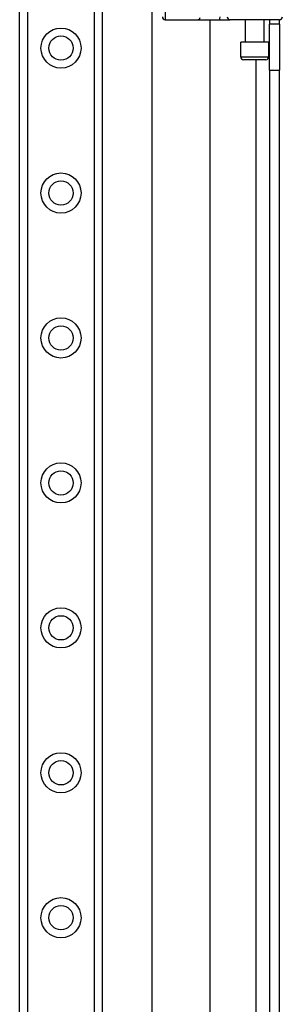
# Model space of a CAD drawing. Header units: inches. Extents: x 6 to 165, y 7 to 91.
# Tile 83 of 118: x 28.17 to 29.96, y 49.88 to 56.56. Entities that reach past the tile are written whole.
import ezdxf

# ---------------------------------------------------------------- set-up
doc = ezdxf.new("R2010")
doc.units = ezdxf.units.IN
doc.header["$MEASUREMENT"] = 0
doc.layers.add('Visible Edges(ANSI)', color=7, linetype='Continuous', lineweight=25)
doc.layers.add('Visible Tangent Edges(ANSI)', color=7, linetype='Continuous', lineweight=25)

msp = doc.modelspace()

# ---------------------------------------------------------------- linework, layer by layer
at = {"layer": 'Visible Edges(ANSI)'}
for p, q in [((28.1686, 15.6891), (28.1686, 60.634)), ((28.7306, 60.634), (28.7306, 15.6891)), ((29.0694, 45.148), (29.0694, 57.3771)), ((29.1588, 56.563), (29.3782, 56.563)), ((29.3782, 56.563), (29.5277, 56.563)), ((29.4631, 56.563), (29.4631, 45.962)), ((29.5277, 56.563), (29.6, 56.563)), ((29.9354, 56.563), (29.6, 56.563)), ((29.7046, 56.4095), (29.7046, 56.563)), ((29.8306, 56.4095), (29.8306, 56.563)), ((29.8676, 56.563), (29.8676, 56.532)), ((29.8676, 56.22), (29.8676, 56.532)), ((29.9356, 56.532), (29.8676, 56.532)), ((29.9356, 56.532), (29.9356, 56.563)), ((29.9356, 56.532), (29.9356, 56.22)), ((29.8631, 56.4095), (29.6721, 56.4095)), ((29.6721, 56.311), (29.6721, 56.4095)), ((29.8631, 56.311), (29.8631, 56.4095)), ((29.8434, 56.2914), (29.6918, 56.2914)), ((29.8676, 56.22), (29.8676, 46.305)), ((29.9356, 46.305), (29.9356, 56.22))]:
    msp.add_line(p, q, dxfattribs=at)
for centre in [(28.4496, 56.3702), (28.4496, 55.3859), (28.4496, 54.4017), (28.4496, 53.4174), (28.4496, 52.4332), (28.4496, 51.4489), (28.4496, 50.4647)]:
    msp.add_circle(centre, 0.0825, dxfattribs=at)
for centre, start, end in [((29.1588, 56.5827), 180, 270), ((29.9354, 56.5827), 270, 0), ((29.6918, 56.311), 180, 270), ((29.8434, 56.311), 270, 0)]:
    msp.add_arc(centre, 0.0197, start, end, dxfattribs=at)
at = {"layer": 'Visible Tangent Edges(ANSI)'}
for p, q in [((28.2224, 60.634), (28.2224, 15.6891)), ((28.6767, 15.6891), (28.6767, 60.634)), ((29.1588, 56.8641), (29.1588, 56.563)), ((29.6721, 56.311), (29.8631, 56.311)), ((29.7746, 56.2914), (29.7746, 46.2337)), ((29.8676, 56.22), (29.9356, 56.22))]:
    msp.add_line(p, q, dxfattribs=at)
for centre in [(28.4496, 56.3702), (28.4496, 55.3859), (28.4496, 54.4017), (28.4496, 53.4174), (28.4496, 52.4332), (28.4496, 51.4489), (28.4496, 50.4647)]:
    msp.add_circle(centre, 0.1363, dxfattribs=at)
for centre, ratio, start_param, end_param in [((29.3782, 56.5827), 0.985236, 0, 1.320384), ((29.5277, 56.5827), 0.225879, 0, 1.570796), ((29.6, 56.5827), 0.998608, 4.712389, 6.283185)]:
    msp.add_ellipse(centre, major_axis=(0, -0.0197), ratio=ratio, start_param=start_param, end_param=end_param, dxfattribs=at)

doc.saveas('drawing.dxf')
